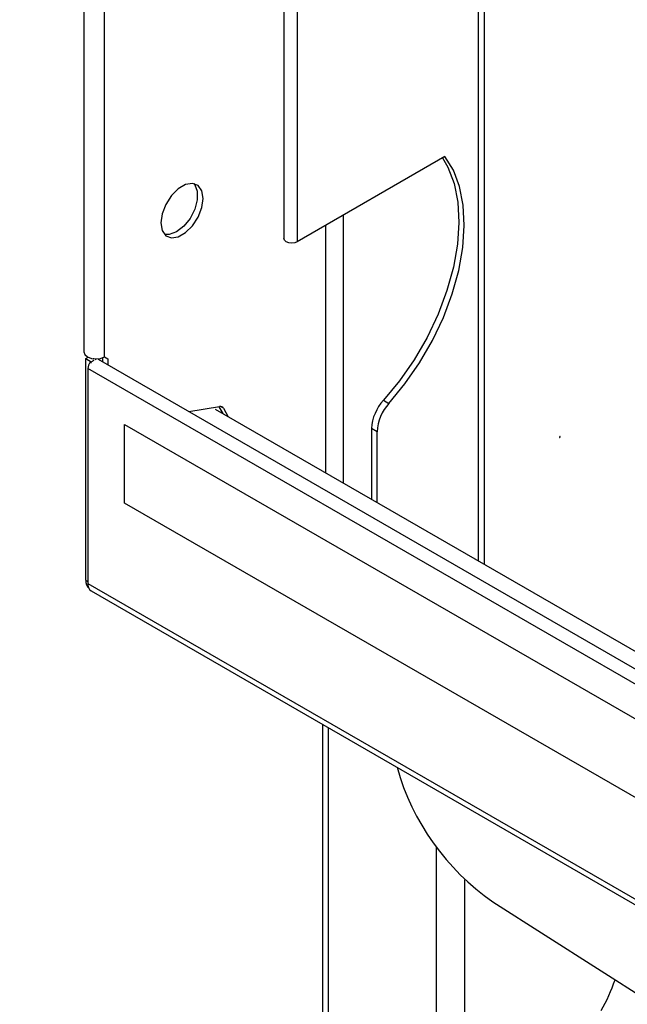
# Paper-space layout 'Sheet2' of a CAD drawing. Header units: millimetres. Extents: x 3 to 471, y 5 to 248.
# Tile 25 of 80: x 57.74 to 61.24, y 126.4 to 132.08. Entities that reach past the tile are written whole.
import ezdxf

# ---------------------------------------------------------------- set-up
doc = ezdxf.new("R2010")
doc.units = ezdxf.units.MM
doc.linetypes.add('PHANTOM', pattern=[12.7, 6.35, -1.27, 1.27, -1.27, 1.27, -1.27])

psp = doc.layouts.new('Sheet2')

# ---------------------------------------------------------------- linework, layer by layer
at = {"color": 7, "linetype": 'Continuous', "lineweight": 25}
for p, q in [((58.1067, 149.2562), (58.1067, 130.1628)), ((59.2589, 147.143), (59.2589, 130.8161)), ((60.4141, 128.9371), (60.4141, 146.4609)), ((60.1856, 131.289), (59.335, 130.7979)), ((58.1172, 130.1242), (58.1311, 130.1323)), ((58.2252, 130.1344), (58.2449, 130.1231)), ((58.2252, 130.1344), (58.2449, 130.1231)), ((58.1172, 130.1242), (58.1486, 130.1061)), ((58.1172, 128.8464), (58.1172, 130.1242)), ((58.1486, 130.1061), (58.1661, 130.1162)), ((58.1486, 130.0982), (58.1486, 130.1061)), ((58.1706, 130.1188), (58.1774, 130.1227)), ((79.9209, 117.5751), (58.1906, 130.1198)), ((58.2134, 130.129), (58.2134, 130.1066)), ((58.2449, 130.1231), (58.2449, 130.0885)), ((79.9236, 117.4858), (58.129, 130.0675)), ((58.129, 130.0675), (58.129, 128.8286)), ((58.7105, 129.8197), (58.8882, 129.8476)), ((58.8837, 129.8469), (58.9064, 129.8075)), ((59.8317, 129.8845), (59.8632, 129.8663)), ((79.9209, 117.6761), (58.8643, 129.8318)), ((58.9099, 129.8378), (58.9378, 129.7894)), ((58.3411, 129.7454), (79.7115, 117.4086)), ((58.3411, 129.2918), (58.3411, 129.7454)), ((59.7946, 129.7031), (59.7632, 129.7213)), ((59.7632, 129.7213), (59.7632, 129.3129)), ((59.7946, 129.2947), (59.7946, 129.7031)), ((79.7115, 116.955), (58.3411, 129.2918)), ((58.129, 128.8286), (79.9236, 116.2468)), ((58.1486, 128.7854), (79.9432, 116.2036)), ((59.4814, 128.0159), (59.4814, 116.7)), ((60.461, 126.9937), (68.9482, 121.5805))]:
    psp.add_line(p, q, dxfattribs=at)
at = {"color": 8, "linetype": 'Continuous', "lineweight": 25}
for p, q in [((58.2252, 130.1344), (58.2252, 149.2081)), ((59.335, 147.0838), (59.335, 130.7979)), ((60.3799, 128.9568), (60.3799, 146.4806)), ((59.6021, 129.4059), (59.6021, 130.9522)), ((59.5, 129.4648), (59.5, 130.8932)), ((58.9099, 129.8378), (58.8923, 129.8479)), ((58.1172, 128.8464), (58.129, 128.8396)), ((59.5156, 116.6803), (59.5156, 127.9962)), ((60.1362, 127.3091), (60.1362, 116.322)), ((60.3012, 116.3077), (60.3012, 127.1199))]:
    psp.add_line(p, q, dxfattribs=at)
at = {"color": 7, "linetype": 'Continuous', "lineweight": 25, "flags": 128}
for points in [[(60.1726, 131.2815), (60.2031, 131.2278), (60.2385, 131.1337), (60.2596, 131.0268), (60.2659, 130.9092), (60.2574, 130.7831), (60.2342, 130.6512), (60.1969, 130.516), (60.146, 130.3802), (60.0827, 130.2466), (60.0082, 130.1177), (59.924, 129.9962), (59.8317, 129.8845)], [(59.8632, 129.8663), (59.9554, 129.9781), (60.0396, 130.0996), (60.1141, 130.2285), (60.1774, 130.3621), (60.2283, 130.4979), (60.2657, 130.6331), (60.2888, 130.765), (60.2973, 130.891), (60.291, 131.0087), (60.2699, 131.1156), (60.2346, 131.2097), (60.1856, 131.289)], [(58.7928, 131.0473), (58.7855, 131.0911), (58.7643, 131.1212), (58.7319, 131.1339), (58.6922, 131.1277), (58.6499, 131.1033), (58.6101, 131.0636), (58.5777, 131.0135), (58.5566, 130.959), (58.5492, 130.9067), (58.5566, 130.8628), (58.5777, 130.8327), (58.6101, 130.82), (58.6499, 130.8263), (58.6922, 130.8507), (58.7319, 130.8903), (58.7643, 130.9404), (58.7855, 130.9949), (58.7928, 131.0473)], [(58.74, 131.1327), (58.7451, 131.1263), (58.7595, 131.0888), (58.7595, 131.0399), (58.7451, 130.9857), (58.7179, 130.9326), (58.6812, 130.887), (58.6396, 130.8545), (58.5979, 130.8389), (58.5707, 130.8394)], [(59.335, 130.7979), (59.3205, 130.7924), (59.3035, 130.7904), (59.2864, 130.7924), (59.272, 130.7979), (59.2623, 130.8063), (59.2589, 130.8161)], [(58.1067, 130.1628), (58.112, 130.1474), (58.127, 130.1344), (58.1496, 130.1258), (58.1761, 130.1227), (58.2027, 130.1258), (58.2252, 130.1344)], [(58.163, 130.1234), (58.1605, 130.1221), (58.1583, 130.1207)], [(60.8474, 129.6705), (60.8482, 129.6711), (60.8488, 129.6719), (60.8492, 129.6729), (60.8494, 129.6739), (60.8492, 129.6747), (60.8488, 129.6752), (60.8482, 129.6753), (60.8474, 129.675), (60.8467, 129.6744), (60.846, 129.6735), (60.8456, 129.6726), (60.8455, 129.6716), (60.8456, 129.6708), (60.846, 129.6703), (60.8467, 129.6702), (60.8474, 129.6705)]]:
    psp.add_lwpolyline(points, dxfattribs=at)
at = {"color": 7, "linetype": 'Continuous', "lineweight": 25}
for centre, radius, start, end in [((58.197, 130.0643), 0.0681, 145.6781, 177.2772), ((58.8923, 129.8278), 0.0202, 29.4864, 101.8425), ((60.0218, 129.7086), 0.2589, 137.2237, 177.2013), ((60.0532, 129.6905), 0.2589, 137.2237, 177.2013), ((58.1753, 128.8415), 0.0583, 175.1156, 227.4541), ((58.1737, 128.8228), 0.0451, 172.6245, 236.0633), ((61.2685, 128.1516), 1.4116, 195.7412, 235.1079), ((60.2864, 126.8298), 0.9241, 329.8847, 342.0167)]:
    psp.add_arc(centre, radius, start, end, dxfattribs=at)
at = {"color": 7, "linetype": 'PHANTOM', "lineweight": 18}
psp.add_open_spline([(22.3983, 98.8733), (26.9579, 126.0793), (48.5671, 134.1767), (63.3122, 138.8223)], degree=3, dxfattribs=at)

doc.saveas('drawing.dxf')
